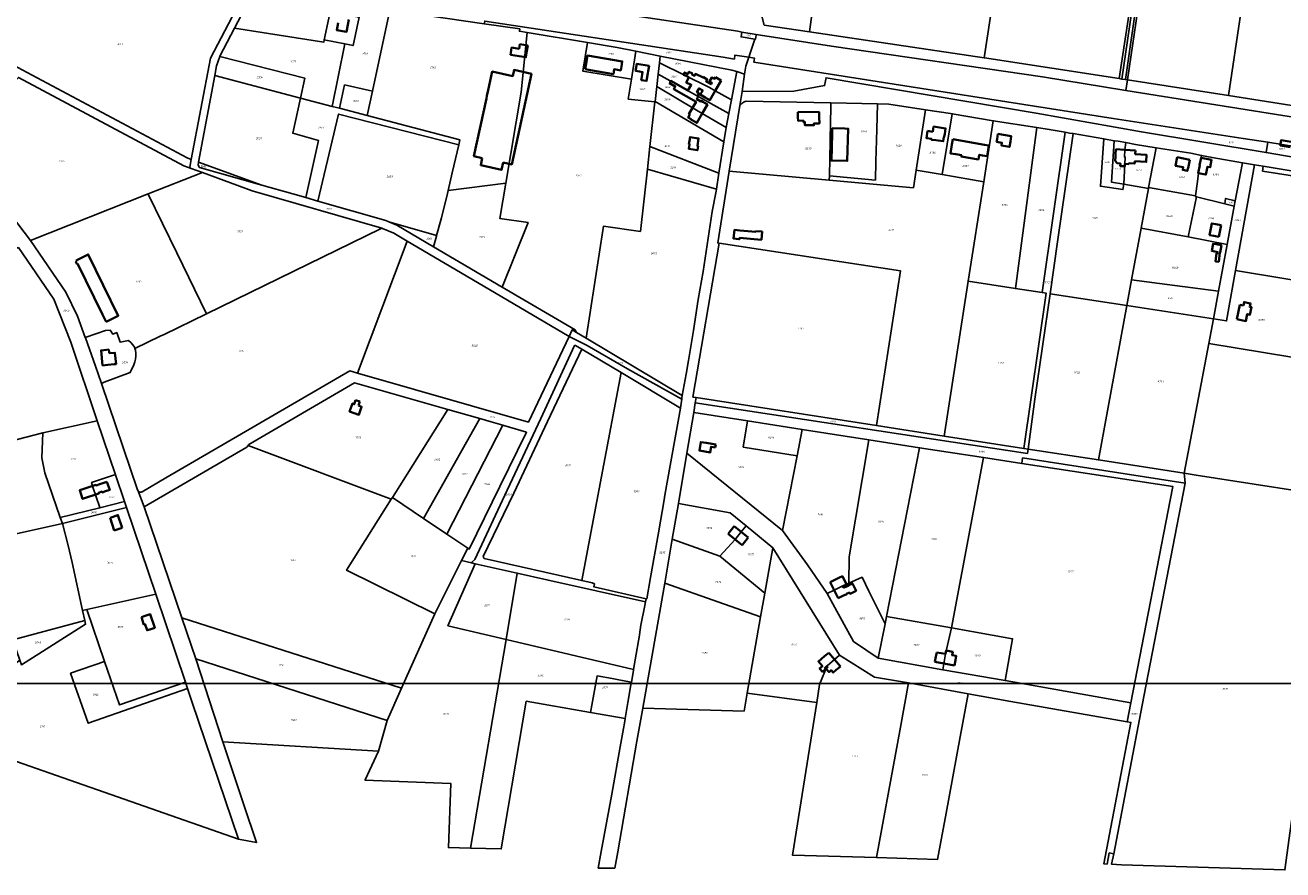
# Model space of a CAD drawing. Extents: x 177930 to 190767, y 381068 to 392034.
# Tile 155 of 256: x 185229 to 186412, y 383938 to 384732. Entities that reach past the tile are written whole.
import ezdxf
from ezdxf.enums import TextEntityAlignment as Align

# ---------------------------------------------------------------- set-up
doc = ezdxf.new("R2010")
doc.units = 0
for name, color, linetype, lineweight in [('B-XX-KG-GRENS_PERCEEL-GV', 150, 'Continuous', 25), ('B-XX-KG-GRENS_PERCEEL-S', 150, 'Continuous', 25), ('B-XX-OG-BEBOUWING-G', 7, 'Continuous', 35)]:
    doc.layers.add(name, color=color, linetype=linetype, lineweight=lineweight)
doc.styles.add('NLCS-ISO', font='NLCS-ISO.ttf', dxfattribs={"height": 1.8})

# ---------------------------------------------------------------- blocks, each defined once
blk = doc.blocks.new('SKG-PERCEELNUMMER-SO')
at = {"layer": 'DefPoints'}
blk.add_point((0, 0), dxfattribs=at)
at = {"style": 'NLCS-ISO', "oblique": 10, "flags": 1}
blk.add_attdef('GEMEENTECODE', text='', height=1.8, dxfattribs=at).set_placement((-0.5, 2.6), align=Align.MIDDLE_RIGHT)
at = {"style": 'NLCS-ISO', "oblique": 10}
blk.add_attdef('PERCEELNUMMER', text='', height=1.8, dxfattribs=at).set_placement((0, 0), align=Align.MIDDLE_CENTER)
at = {"style": 'NLCS-ISO', "oblique": 10, "flags": 1}
blk.add_attdef('SECTIE', text='', height=1.8, dxfattribs=at).set_placement((0.5, 2.5), align=Align.MIDDLE_LEFT)

msp = doc.modelspace()

# ---------------------------------------------------------------- linework, layer by layer
at = {"layer": 'B-XX-KG-GRENS_PERCEEL-GV'}
for points in [[(185985.795, 384815.152), (185979.38, 384816.173), (185967.141, 384725.727), (186131.389, 384701.406), (186155.593, 384859.845), (186107.897, 384867.282), (186122.645, 384963.91), (186128.463, 385002.032), (186090.182, 385008.01), (186088.243, 385008.086), (186081.091, 384962.707), (186069.993, 384892.287), (186056.073, 384803.966)], [(186302.126, 384974.912), (186291.877, 384905.39), (186282.978, 384844.649), (186282.321, 384840.086), (186281.626, 384835.255), (186269.539, 384756.002), (186258.339, 384681.68), (186260.778, 384681.301), (186284.081, 384839.812), (186303.901, 384974.635)], [(186303.901, 384974.635), (186284.081, 384839.812), (186260.778, 384681.301), (186264.264, 384680.802), (186286.934, 384838.436), (186289.061, 384838.107), (186289.388, 384840.585), (186287.297, 384840.909), (186307.387, 384974.124)], [(186282.321, 384840.086), (186250.49, 384845.049), (186211.307, 384851.158), (186155.593, 384859.845), (186131.389, 384701.406), (186131.734, 384701.355), (186258.339, 384681.68), (186269.539, 384756.002), (186281.626, 384835.255)], [(186289.061, 384838.107), (186286.934, 384838.436), (186264.264, 384680.802), (186266.127, 384680.535), (186277.041, 384755.256), (186288.514, 384833.982), (186288.549, 384834.221)], [(186288.514, 384833.982), (186277.041, 384755.256), (186266.127, 384680.535), (186361.261, 384665.689), (186384.24, 384821.629), (186291.777, 384836.186)], [(185931.129, 384823.853), (185931.07, 384823.465), (185918.528, 384754.671), (185920.579, 384746.749), (185924.517, 384732.039), (185967.141, 384725.727), (185979.38, 384816.173)], [(186384.24, 384821.629), (186361.261, 384665.689), (186468.256, 384648.992), (186490.161, 384804.954)], [(185213.131, 384734.502), (185209.389, 384699.298), (185226.764, 384689.993), (185381.873, 384607.115), (185385.73, 384605.711), (185403.701, 384700.931), (185434.153, 384759.308), (185433.049, 384761.71), (185400.801, 384767.039), (185401.761, 384772.476), (185389.897, 384774.306), (185290.514, 384790.264), (185220.25, 384801.463)], [(185517.752, 384751.716), (185480.141, 384760.387), (185445.446, 384765.738), (185426.414, 384729.24), (185510.272, 384715.926), (185510.728, 384718.106)], [(185510.728, 384718.106), (185530.056, 384714.329), (185537.85, 384712.806), (185543.648, 384739.442), (185536.238, 384740.854), (185537.605, 384747.121), (185517.752, 384751.716)], [(185385.438, 384597.335), (185384.349, 384598.391), (185385.73, 384605.711), (185381.873, 384607.115), (185226.764, 384689.993), (185209.389, 384699.298), (185213.131, 384734.502), (185146.3, 384747.192), (185141.429, 384722.309), (185087.664, 384631.469), (185103.673, 384625.497), (185152.03, 384607.212), (185223.289, 384682.776), (185378.712, 384599.797)], [(185555.958, 384669.79), (185572.486, 384746.166), (185545.996, 384750.23), (185543.648, 384739.442), (185537.85, 384712.806), (185530.056, 384714.329), (185518.243, 384655.603), (185525.013, 384653.825), (185529.787, 384675.76)], [(185638.376, 384624.059), (185637.292, 384619.531), (185630.976, 384593.153), (185627.229, 384576.631), (185681.589, 384583.37), (185695.987, 384668.889), (185701.605, 384724.975), (185694.227, 384726.205), (185694.579, 384728.479), (185661.126, 384733.284), (185587.794, 384743.817), (185572.486, 384746.166), (185555.958, 384669.79), (185551.025, 384646.995)], [(185412.546, 384702.6), (185492.447, 384682.164), (185488.34, 384663.455), (185518.243, 384655.603), (185530.056, 384714.329), (185510.728, 384718.106), (185510.272, 384715.926), (185426.414, 384729.24), (185412.588, 384702.724)], [(185906.114, 384685.944), (185907.213, 384693.332), (185909.998, 384701.85), (185896.986, 384703.861), (185896.412, 384700.147), (185885.831, 384701.807), (185661.734, 384735.832), (185661.126, 384733.284), (185694.579, 384728.479), (185694.227, 384726.205), (185701.605, 384724.975), (185758.313, 384715.52), (185786.242, 384710.863), (185803.861, 384707.42), (185826.62, 384702.972), (185894.129, 384689.778), (185898.853, 384688.267)], [(185814.613, 384596.537), (185817.012, 384617.8), (185821.76, 384659.892), (185796.589, 384662.437), (185799.604, 384681.09), (185753.79, 384688.799), (185758.313, 384715.52), (185701.605, 384724.975), (185695.987, 384668.889), (185681.589, 384583.37), (185675.982, 384550.063), (185702.381, 384546.316), (185678.192, 384485.692), (185746.684, 384445.531), (185748.088, 384443), (185756.992, 384437.688), (185773.345, 384542.829), (185808.019, 384538.082)], [(185903.412, 384725.498), (185902.692, 384720.843), (185915.558, 384718.853), (185916.186, 384718.756), (185916.779, 384722.589), (185916.855, 384723.08)], [(185915.558, 384718.853), (185909.998, 384701.85), (185915.223, 384701.042), (185914.643, 384697.286), (186252.699, 384644.24), (186375.052, 384625.43), (186398.008, 384621.88), (186425.215, 384617.673), (186486.632, 384608.175), (186637.886, 384585.055), (186941.493, 384537.163), (187060.074, 384519.152), (187064.714, 384549.109), (186883.57, 384577.21), (186878.034, 384574.894), (186674.094, 384606.531), (186483.239, 384635.661), (186264.663, 384670.509), (186186.333, 384683.458), (185987.698, 384712.184), (185916.935, 384723.066), (185916.855, 384723.08), (185916.779, 384722.589), (185916.186, 384718.756)], [(185753.79, 384688.799), (185799.604, 384681.09), (185803.861, 384707.42), (185786.242, 384710.863), (185758.313, 384715.52)], [(185799.604, 384681.09), (185796.589, 384662.437), (185821.76, 384659.892), (185821.793, 384660.186), (185823.384, 384674.289), (185824.698, 384685.938), (185825.893, 384696.525), (185826.62, 384702.972), (185803.861, 384707.42)], [(185412.546, 384702.6), (185409.467, 384693.574), (185407.795, 384684.605), (185488.34, 384663.455), (185492.447, 384682.164)], [(185824.698, 384685.938), (185891.332, 384648.911), (185893.776, 384661.699), (185878.412, 384670.148), (185872.966, 384673.233), (185825.893, 384696.525)], [(185893.776, 384661.699), (185898.853, 384688.267), (185894.129, 384689.778), (185826.62, 384702.972), (185825.893, 384696.525), (185872.966, 384673.233), (185878.412, 384670.148)], [(185907.213, 384693.332), (185906.114, 384685.944), (185903.681, 384669.594), (185952.474, 384670.031), (185981.336, 384675.204), (185982.726, 384682.547), (186180.102, 384649.344), (186279.289, 384631.552), (186396.449, 384612.204), (186398.008, 384621.88), (186375.052, 384625.43), (186252.699, 384644.24), (185914.643, 384697.286), (185915.223, 384701.042), (185909.998, 384701.85)], [(185396.23, 384593.385), (185385.438, 384597.335), (185378.712, 384599.797), (185223.289, 384682.776), (185152.03, 384607.212), (185155.413, 384605.933), (185184.73, 384594.79), (185234.414, 384529.605), (185345.13, 384573.244)], [(185452.158, 384581.532), (185481.211, 384573.269), (185493.338, 384569.825), (185505.19, 384623.588), (185481.086, 384630.405), (185488.34, 384663.455), (185407.795, 384684.605), (185392.623, 384603.202)], [(185881.885, 384592.78), (185879.479, 384577.695), (185879.183, 384575.837), (185875.695, 384556.716), (185866.932, 384500.376), (185862.412, 384473.862), (185857.879, 384444.737), (185853.246, 384416.61), (185851.107, 384403.86), (185847.472, 384383.708), (185847.08, 384381.535), (185846.953, 384380.285), (185846.525, 384376.085), (185845.763, 384371.866), (185841.97, 384350.861), (185836.132, 384318.01), (185831.174, 384289.935), (185830.495, 384285.56), (185824.958, 384254.71), (185817.46, 384212.561), (185814.071, 384192.514), (185813.357, 384192.674), (185812.783, 384189.729), (185812.103, 384186.236), (185808.582, 384167.737), (185807.5, 384161.061), (185807.171, 384158.336), (185803.195, 384135.186), (185801.631, 384126.212), (185801.433, 384125.086), (185799.637, 384114.31), (185799.52, 384113.61), (185796.323, 384094.91), (185793.742, 384079.935), (185793.001, 384075.636), (185792.07, 384070.661), (185789, 384053.461), (185781.148, 384008.861), (185771.209, 383954.956), (185768.474, 383939.347), (185773.303, 383939.332), (185783.808, 383939.299), (185784.007, 383939.298), (185786.804, 383954.56), (185804.778, 384058.718), (185810.266, 384089.781), (185830.893, 384207.412), (185838, 384248.569), (185843.887, 384282.28), (185851.702, 384329.392), (185858.164, 384367.843), (185859.688, 384376.91), (185860.492, 384381.693), (185857.41, 384382.17), (185882.006, 384527.097), (185880.82, 384527.278), (185891.653, 384594.713), (185901.579, 384656.505), (185903.681, 384669.594), (185906.114, 384685.944), (185898.853, 384688.267), (185893.776, 384661.699), (185891.332, 384648.911), (185888.708, 384635.733), (185886.585, 384622.25)], [(185888.708, 384635.733), (185891.332, 384648.911), (185824.698, 384685.938), (185823.384, 384674.289), (185860.696, 384652.127), (185866.289, 384649.017)], [(186266.127, 384680.535), (186264.663, 384670.509), (186483.239, 384635.661), (186674.094, 384606.531), (186878.034, 384574.894), (186883.57, 384577.21), (186920.255, 384591.263), (187084.026, 384566.678), (187153.167, 384556.299), (187154.21, 384564.794), (187111.566, 384572.15), (187097.614, 384574.244), (186918.677, 384601.105), (186876.93, 384585.122), (186818.816, 384594.217), (186710.845, 384611.115), (186662.2, 384618.719), (186578.582, 384631.773), (186569.152, 384633.246), (186498.489, 384644.274), (186468.256, 384648.992), (186361.261, 384665.689)], [(185525.013, 384653.825), (185551.025, 384646.995), (185555.958, 384669.79), (185529.787, 384675.76)], [(185886.585, 384622.25), (185888.708, 384635.733), (185866.289, 384649.017), (185860.696, 384652.127), (185823.384, 384674.289), (185821.793, 384660.186)], [(185638.376, 384624.059), (185551.025, 384646.995), (185525.013, 384653.825), (185518.243, 384655.603), (185488.34, 384663.455), (185481.086, 384630.405), (185505.19, 384623.588), (185493.338, 384569.825), (185504.728, 384566.591), (185524.231, 384648.322), (185637.292, 384619.531)], [(185881.885, 384592.78), (185886.585, 384622.25), (185821.793, 384660.186), (185821.76, 384659.892), (185817.012, 384617.8)], [(185987.281, 384658.814), (185907.588, 384660.442), (185906.716, 384660.171), (185905.868, 384659.832), (185905.05, 384659.426), (185904.267, 384658.956), (185903.524, 384658.426), (185902.825, 384657.838), (185902.176, 384657.196), (185901.579, 384656.505), (185891.653, 384594.713), (185985.719, 384586.216), (185985.809, 384590.224), (185986.544, 384622.972), (185986.659, 384628.096), (185986.821, 384636.1)], [(185985.719, 384586.216), (186064.841, 384579.069), (186067.412, 384595.77), (186076.14, 384652.471), (186041.677, 384657.702), (186030.962, 384657.921), (186030.357, 384633.949), (186029.593, 384603.667), (186029.155, 384586.309), (185985.809, 384590.224)], [(185985.809, 384590.224), (186029.155, 384586.309), (186029.593, 384603.667), (186030.357, 384633.949), (186030.962, 384657.921), (185987.281, 384658.814), (185986.821, 384636.1), (185986.659, 384628.096), (185986.544, 384622.972)], [(185637.292, 384619.531), (185524.231, 384648.322), (185504.728, 384566.591), (185568.643, 384548.443), (185571.536, 384547.163), (185616.429, 384534.034), (185620.897, 384550.689), (185626.538, 384573.583), (185627.229, 384576.631), (185630.976, 384593.153)], [(186067.412, 384595.77), (186091.915, 384591.518), (186101.284, 384648.651), (186099.831, 384648.898), (186076.14, 384652.471)], [(186101.284, 384648.651), (186091.915, 384591.518), (186131.015, 384584.734), (186139.843, 384642.109), (186139.765, 384642.121)], [(186116.462, 384491.124), (186160.68, 384484.34), (186180.77, 384635.715), (186139.843, 384642.109), (186131.015, 384584.734)], [(186180.77, 384635.715), (186160.68, 384484.34), (186185.92, 384480.467), (186207.53, 384631.251), (186192.487, 384633.884)], [(186168.776, 384333.97), (186172.66, 384333.369), (186178.949, 384380.382), (186193.285, 384479.337), (186200.693, 384530.476), (186215.012, 384629.958), (186211.451, 384630.565), (186207.53, 384631.251), (186185.92, 384480.467), (186189.705, 384479.886)], [(186261.859, 384577.339), (186240.624, 384580.488), (186243.988, 384625.022), (186215.012, 384629.958), (186200.693, 384530.476), (186193.285, 384479.337), (186265.42, 384468.269), (186269.928, 384492.522), (186278.971, 384541.171), (186285.901, 384578.449), (186262.715, 384582.42)], [(186262.715, 384582.42), (186251.075, 384584.414), (186253.75, 384623.359), (186243.988, 384625.022), (186240.624, 384580.488), (186261.859, 384577.339)], [(186253.75, 384623.359), (186251.075, 384584.414), (186262.715, 384582.42), (186264.045, 384607.87), (186263.325, 384607.911), (186263.702, 384614.734), (186264.443, 384621.511), (186257.395, 384622.738)], [(186293.016, 384616.723), (186273.653, 384619.908), (186264.443, 384621.511), (186263.702, 384614.734), (186263.325, 384607.911), (186264.045, 384607.87), (186262.715, 384582.42), (186285.901, 384578.449), (186286.052, 384579.265)], [(186398.008, 384621.88), (186396.449, 384612.204), (186423.799, 384607.687), (186425.215, 384617.673)], [(185879.479, 384577.695), (185881.885, 384592.78), (185817.012, 384617.8), (185814.613, 384596.537)], [(186331.924, 384584.831), (186333.016, 384592.74), (186332.443, 384592.852), (186333.849, 384600.347), (186335.095, 384607.149), (186335.345, 384607.102), (186335.801, 384609.51), (186325.634, 384611.492), (186293.016, 384616.723), (186286.052, 384579.265), (186330.07, 384571.398)], [(186333.016, 384592.74), (186331.924, 384584.831), (186330.07, 384571.398), (186330.006, 384570.932), (186331.168, 384570.64), (186357.62, 384563.998), (186358.437, 384568.989), (186367.52, 384566.636), (186374.194, 384602.643), (186345.714, 384607.577), (186335.801, 384609.51), (186335.345, 384607.102), (186335.095, 384607.149), (186333.849, 384600.347), (186332.443, 384592.852)], [(185392.623, 384603.202), (185392.107, 384600.435), (185393.347, 384598.258), (185452.158, 384581.532)], [(186554.241, 384423.956), (186574.065, 384565.197), (186569.01, 384565.978), (186546.35, 384570.336), (186469.463, 384582.708), (186393.146, 384594.785), (186393.872, 384599.304), (186385.586, 384600.71), (186367.801, 384501.273), (186460.36, 384486.05), (186447.42, 384415.32), (186342.593, 384432.774), (186319.358, 384310.66), (186330.629, 384308.915), (186461.934, 384288.589), (186490.415, 384284.18), (186533.682, 384277.482), (186546.447, 384368.426), (186553.685, 384419.995)], [(186374.194, 384602.643), (186367.52, 384566.636), (186366.612, 384561.74), (186359.917, 384525.625), (186351.774, 384481.694), (186346.966, 384455.758), (186359.321, 384453.862), (186367.801, 384501.273), (186385.586, 384600.71)], [(185396.23, 384593.385), (185345.13, 384573.244), (185345.191, 384573.118), (185372.126, 384517.814), (185400.003, 384460.606), (185563.591, 384540.351), (185564.856, 384540.967), (185442.889, 384576.307)], [(185756.992, 384437.688), (185847.472, 384383.708), (185851.107, 384403.86), (185853.246, 384416.61), (185857.879, 384444.737), (185862.412, 384473.862), (185866.932, 384500.376), (185875.695, 384556.716), (185879.183, 384575.837), (185879.479, 384577.695), (185814.613, 384596.537), (185808.019, 384538.082), (185773.345, 384542.829)], [(186131.015, 384584.734), (186091.915, 384591.518), (186067.412, 384595.77), (186064.841, 384579.069), (185985.719, 384586.216), (185891.653, 384594.713), (185880.82, 384527.278), (185882.006, 384527.097), (186052.807, 384500.89), (186030.251, 384355.414), (186093.828, 384345.572), (186116.462, 384491.124)], [(185675.982, 384550.063), (185681.589, 384583.37), (185627.229, 384576.631), (185626.538, 384573.583), (185620.897, 384550.689), (185616.429, 384534.034), (185616.284, 384533.494), (185613.608, 384523.561), (185678.192, 384485.692), (185702.381, 384546.316)], [(186286.052, 384579.265), (186285.901, 384578.449), (186278.971, 384541.171), (186323.284, 384532.854), (186331.168, 384570.64), (186330.006, 384570.932), (186330.07, 384571.398)], [(185234.414, 384529.605), (185267.861, 384480.757), (185278.601, 384458.471), (185285.989, 384438.211), (185286.739, 384438.469), (185304.929, 384444.723), (185309.465, 384445.012), (185310.724, 384443.21), (185311.877, 384441.559), (185315.626, 384442.84), (185318.701, 384434.015), (185326.693, 384435.31), (185328.875, 384433.475), (185330.707, 384431.408), (185332.224, 384429.047), (185332.739, 384427.813), (185356.465, 384439.37), (185360.041, 384441.114), (185400.003, 384460.606), (185372.126, 384517.814), (185345.191, 384573.118), (185345.13, 384573.244)], [(186366.612, 384561.74), (186357.62, 384563.998), (186331.168, 384570.64), (186323.284, 384532.854), (186359.917, 384525.625)], [(186357.62, 384563.998), (186366.612, 384561.74), (186367.52, 384566.636), (186358.437, 384568.989)], [(185588.643, 384528.934), (185576.04, 384536.344), (185565.62, 384540.746), (185564.856, 384540.967), (185563.591, 384540.351), (185400.003, 384460.606), (185360.041, 384441.114), (185356.465, 384439.37), (185332.739, 384427.813), (185333.239, 384426.354), (185333.599, 384423.605), (185333.566, 384420.788), (185333.335, 384418.022), (185332.708, 384415.272), (185331.627, 384412.667), (185328.365, 384405.241), (185303.915, 384396.131), (185301.269, 384395.145), (185335.209, 384294.898), (185335.306, 384294.65), (185335.523, 384294.247), (185335.798, 384293.881), (185336.127, 384293.562), (185336.499, 384293.296), (185336.908, 384293.09), (185337.344, 384292.949), (185337.796, 384292.875), (185338.254, 384292.871), (185338.707, 384292.937), (185339.145, 384293.071), (185339.557, 384293.27), (185361.712, 384306.175), (185534.67, 384406.922), (185541.937, 384404.839)], [(185613.608, 384523.561), (185616.284, 384533.494), (185616.429, 384534.034), (185571.536, 384547.163), (185578.939, 384543.888)], [(186351.774, 384481.694), (186359.917, 384525.625), (186323.284, 384532.854), (186278.971, 384541.171), (186269.928, 384492.522), (186310.8, 384487.14)], [(185541.937, 384404.839), (185702.817, 384358.72), (185740.913, 384439.106), (185660.256, 384486.833), (185588.643, 384528.934)], [(185860.492, 384381.693), (186030.251, 384355.414), (186052.807, 384500.89), (185882.006, 384527.097), (185857.41, 384382.17)], [(185297.297, 384359.823), (185272.333, 384433.993), (185256.535, 384474.282), (185223.154, 384522.808), (185166.582, 384505.868), (185065.572, 384479.991), (184998.405, 384452.888), (185008.237, 384387.515), (185141.33, 384405.334), (185125.646, 384328.774), (185128.684, 384318.346), (185245.934, 384348.465)], [(186269.928, 384492.522), (186265.42, 384468.269), (186346.966, 384455.758), (186351.774, 384481.694), (186310.8, 384487.14)], [(186342.593, 384432.774), (186447.42, 384415.32), (186460.36, 384486.05), (186367.801, 384501.273), (186359.321, 384453.862), (186346.966, 384455.758)], [(186168.776, 384333.97), (186189.705, 384479.886), (186185.92, 384480.467), (186160.68, 384484.34), (186116.462, 384491.124), (186093.828, 384345.572)], [(186172.66, 384333.369), (186238.727, 384323.142), (186265.42, 384468.269), (186193.285, 384479.337), (186178.949, 384380.382)], [(186265.42, 384468.269), (186238.727, 384323.142), (186319.358, 384310.66), (186342.593, 384432.774), (186346.966, 384455.758)], [(185310.724, 384443.21), (185309.465, 384445.012), (185304.929, 384444.723), (185286.739, 384438.469), (185285.989, 384438.211), (185286.106, 384437.89), (185295.752, 384411.439), (185301.269, 384395.145), (185303.915, 384396.131), (185328.365, 384405.241), (185331.627, 384412.667), (185332.708, 384415.272), (185333.335, 384418.022), (185333.566, 384420.788), (185333.599, 384423.605), (185333.239, 384426.354), (185332.739, 384427.813), (185332.224, 384429.047), (185330.707, 384431.408), (185328.875, 384433.475), (185326.693, 384435.31), (185318.701, 384434.015), (185315.626, 384442.84), (185311.877, 384441.559)], [(185758.118, 384430.716), (185795.848, 384408.745), (185846.953, 384380.285), (185847.08, 384381.535), (185847.472, 384383.708), (185756.992, 384437.688), (185748.088, 384443), (185743.933, 384445.479), (185740.913, 384439.106)], [(185437.989, 384335.121), (185439.171, 384336.772), (185439.858, 384337.732), (185539.082, 384395.642), (185626.911, 384370.647), (185656.925, 384362.105), (185667.606, 384359.066), (185678.538, 384355.965), (185679.674, 384355.643), (185700.905, 384349.214), (185675.911, 384298.135), (185647.122, 384239.24), (185645.719, 384240.183), (185639.868, 384228.449), (185649.209, 384226.358), (185649.325, 384226.602), (185652.254, 384229.442), (185682.646, 384294.797), (185714.377, 384362.206), (185746.033, 384430.625), (185747.147, 384430.821), (185752.992, 384427.327), (185790.003, 384405.201), (185845.763, 384371.866), (185846.525, 384376.085), (185846.953, 384380.285), (185795.848, 384408.745), (185758.118, 384430.716), (185740.913, 384439.106), (185702.817, 384358.72), (185541.937, 384404.839), (185534.67, 384406.922), (185361.712, 384306.175), (185339.557, 384293.27), (185339.145, 384293.071), (185338.707, 384292.937), (185338.254, 384292.871), (185337.796, 384292.875), (185337.344, 384292.949), (185336.908, 384293.09), (185336.499, 384293.296), (185336.127, 384293.562), (185335.798, 384293.881), (185335.523, 384294.247), (185335.306, 384294.65), (185341.402, 384279.105)], [(185813.357, 384192.674), (185764.295, 384203.661), (185764.792, 384206.606), (185762.841, 384207.504), (185752.944, 384209.739), (185661.051, 384230.492), (185660.136, 384232.248), (185688.972, 384291.798), (185720.803, 384359.16), (185752.992, 384427.327), (185747.147, 384430.821), (185746.033, 384430.625), (185714.377, 384362.206), (185682.646, 384294.797), (185652.254, 384229.442), (185649.325, 384226.602), (185649.209, 384226.358), (185652.639, 384225.59), (185692.291, 384216.71), (185720.14, 384210.474), (185812.783, 384189.729)], [(185752.992, 384427.327), (185720.803, 384359.16), (185688.972, 384291.798), (185660.136, 384232.248), (185661.051, 384230.492), (185752.944, 384209.739), (185790.003, 384405.201)], [(185790.003, 384405.201), (185752.944, 384209.739), (185762.841, 384207.504), (185764.792, 384206.606), (185764.295, 384203.661), (185813.357, 384192.674), (185814.071, 384192.514), (185817.46, 384212.561), (185824.958, 384254.71), (185830.495, 384285.56), (185831.174, 384289.935), (185836.132, 384318.01), (185841.97, 384350.861), (185845.763, 384371.866)], [(185573.787, 384286.294), (185574.811, 384287.927), (185626.911, 384370.647), (185539.082, 384395.642), (185439.858, 384337.732), (185439.171, 384336.772)], [(186172.093, 384329.13), (185859.688, 384376.91), (185858.164, 384367.843), (185908.69, 384359.876), (185960.175, 384351.791), (186023.042, 384341.9), (186070.569, 384334.625), (186130.856, 384325.397), (186166.757, 384319.901), (186167.486, 384324.981), (186320.325, 384301.231), (186320.393, 384301.586), (186319.358, 384310.66), (186238.727, 384323.142), (186172.66, 384333.369)], [(186172.093, 384329.13), (186172.66, 384333.369), (186168.776, 384333.97), (186093.828, 384345.572), (186030.251, 384355.414), (185860.492, 384381.693), (185859.688, 384376.91)], [(185574.811, 384287.927), (185604.192, 384268.129), (185656.925, 384362.105), (185626.911, 384370.647)], [(185656.925, 384362.105), (185604.192, 384268.129), (185625.995, 384253.458), (185678.538, 384355.965), (185667.606, 384359.066)], [(185858.164, 384367.843), (185851.702, 384329.392), (185941.567, 384256.925), (185955.482, 384327.117), (185904.768, 384335.2), (185908.69, 384359.876)], [(185299.533, 384278.333), (185292.928, 384298.566), (185291.856, 384301.83), (185312.661, 384308.669), (185314.33, 384309.217), (185297.297, 384359.823), (185245.934, 384348.465), (185245.165, 384325.057), (185248.086, 384310.912), (185262.441, 384268.964), (185299.572, 384278.215)], [(185647.122, 384239.24), (185675.911, 384298.135), (185700.905, 384349.214), (185679.674, 384355.643), (185678.538, 384355.965), (185625.995, 384253.458), (185645.719, 384240.183)], [(185955.482, 384327.117), (185960.175, 384351.791), (185908.69, 384359.876), (185904.768, 384335.2)], [(185983.617, 384197.419), (185990.199, 384200.595), (185998.415, 384204.6), (186004.111, 384207.196), (186004.383, 384232.098), (186023.042, 384341.9), (185960.175, 384351.791), (185955.482, 384327.117), (185941.567, 384256.925), (185965.198, 384224.45)], [(186022.995, 384199.889), (186038.128, 384169.034), (186039.468, 384175.874), (186070.569, 384334.625), (186023.042, 384341.9), (186004.383, 384232.098), (186004.111, 384207.196), (186016.616, 384212.895)], [(185437.989, 384335.121), (185341.402, 384279.105), (185376.788, 384174.519), (185583.383, 384108.638), (185614.844, 384178.266), (185531.727, 384219.47), (185573.787, 384286.294), (185439.171, 384336.772)], [(185851.702, 384329.392), (185843.887, 384282.28), (185892.352, 384273.487), (185907.446, 384261.065), (185932.54, 384240.415), (185995.416, 384139.562), (186028.247, 384119.019), (186060.175, 384113.39), (186116.237, 384103.31), (186156.333, 384096.102), (186265.902, 384076.968), (186269.344, 384094.68), (186150.979, 384115.576), (186092.407, 384125.916), (186031.778, 384136.62), (186008.525, 384152.385), (185990.903, 384184.245), (185983.617, 384197.419), (185965.198, 384224.45), (185941.567, 384256.925)], [(186070.569, 384334.625), (186039.468, 384175.874), (186100.523, 384165.111), (186130.856, 384325.397)], [(186130.856, 384325.397), (186100.523, 384165.111), (186158.021, 384154.977), (186150.979, 384115.576), (186269.344, 384094.68), (186308.596, 384296.669), (186308.883, 384298.145), (186166.757, 384319.901)], [(186166.757, 384319.901), (186308.883, 384298.145), (186308.596, 384296.669), (186269.344, 384094.68), (186265.902, 384076.968), (186269.289, 384076.377), (186269.271, 384076.285), (186243.919, 383943.244), (186246.924, 383943.161), (186248.951, 383953.652), (186253.154, 383952.845), (186280.101, 384092.609), (186320.325, 384301.231), (186167.486, 384324.981)], [(185299.533, 384278.333), (185299.572, 384278.215), (185322.815, 384284.006), (185314.33, 384309.217), (185312.661, 384308.669), (185291.856, 384301.83), (185292.928, 384298.566)], [(186319.358, 384310.66), (186320.393, 384301.586), (186320.325, 384301.231), (186280.101, 384092.609), (186253.154, 383952.845), (186251.241, 383942.893), (186260.426, 383942.322), (186414.144, 383937.681), (186461.934, 384288.589), (186330.629, 384308.915)], [(185262.441, 384268.964), (185264.435, 384263.418), (185324.726, 384278.329), (185322.815, 384284.006), (185299.572, 384278.215)], [(185283.457, 384181.585), (185287.395, 384182.46), (185352.213, 384196.866), (185324.726, 384278.329), (185264.435, 384263.418), (185269.843, 384242.528), (185273.719, 384226.837)], [(185574.811, 384287.927), (185573.787, 384286.294), (185531.727, 384219.47), (185614.844, 384178.266), (185639.868, 384228.449), (185645.719, 384240.183), (185625.995, 384253.458), (185604.192, 384268.129)], [(185838, 384248.569), (185882.905, 384232.679), (185897.092, 384248.466), (185902.828, 384255.431), (185907.446, 384261.065), (185892.352, 384273.487), (185843.887, 384282.28)], [(185264.435, 384263.418), (185064.642, 384218.899), (185123.304, 384137.675), (185215.081, 384162.484), (185217.991, 384153.983), (185285.472, 384172.215), (185283.457, 384181.585), (185273.719, 384226.837), (185269.843, 384242.528)], [(185882.905, 384232.679), (185925.077, 384197.882), (185932.54, 384240.415), (185907.446, 384261.065), (185902.828, 384255.431), (185897.092, 384248.466)], [(185921.151, 384175.508), (185925.077, 384197.882), (185882.905, 384232.679), (185838, 384248.569), (185830.893, 384207.412)], [(185973.833, 384095.167), (185976.456, 384111.86), (185983.823, 384129.469), (185990.626, 384135.367), (185995.416, 384139.562), (185932.54, 384240.415), (185925.077, 384197.882), (185921.151, 384175.508), (185908.598, 384103.96)], [(185648.352, 383958.077), (185681.696, 384154.346), (185627.084, 384167.157), (185652.639, 384225.59), (185649.209, 384226.358), (185639.868, 384228.449), (185614.844, 384178.266), (185583.383, 384108.638), (185569.779, 384078.226), (185561.74, 384049.211), (185549.164, 384022.361), (185549.035, 384022.086), (185629.665, 384018.946), (185627.584, 383958.605)], [(185627.084, 384167.157), (185681.696, 384154.346), (185692.291, 384216.71), (185652.639, 384225.59)], [(185801.631, 384126.212), (185803.195, 384135.186), (185807.171, 384158.336), (185807.5, 384161.061), (185808.582, 384167.737), (185812.103, 384186.236), (185812.783, 384189.729), (185720.14, 384210.474), (185692.291, 384216.71), (185681.696, 384154.346)], [(185905.584, 384086.78), (185908.598, 384103.96), (185921.151, 384175.508), (185830.893, 384207.412), (185810.266, 384089.781)], [(185983.617, 384197.419), (185990.903, 384184.245), (186008.525, 384152.385), (186031.778, 384136.62), (186038.128, 384169.034), (186022.995, 384199.889), (186016.616, 384212.895), (186004.111, 384207.196), (185998.415, 384204.6), (185990.199, 384200.595)], [(185287.395, 384182.46), (185304.077, 384133.745), (185318.103, 384092.777), (185380.19, 384114.03), (185352.213, 384196.866)], [(185172.389, 384096.088), (185144.29, 384079.586), (185135.369, 384061.693), (185151.175, 384063.979), (185430.051, 383966.542), (185386.152, 384095.934), (185382.188, 384108.073), (185288.733, 384075.474), (185272.203, 384122.568), (185304.077, 384133.745), (185287.395, 384182.46), (185283.457, 384181.585), (185285.472, 384172.215), (185286.237, 384168.665), (185225.988, 384130.615), (185224.491, 384134.999)], [(185285.472, 384172.215), (185217.991, 384153.983), (185224.491, 384134.999), (185225.988, 384130.615), (185286.237, 384168.665)], [(185583.383, 384108.638), (185376.788, 384174.519), (185389.823, 384135.993), (185569.779, 384078.226)], [(186038.128, 384169.034), (186031.778, 384136.62), (186092.407, 384125.916), (186094.944, 384140.665), (186100.523, 384165.111), (186039.468, 384175.874)], [(186150.979, 384115.576), (186158.021, 384154.977), (186100.523, 384165.111), (186094.944, 384140.665), (186092.407, 384125.916)], [(185700.75, 384096.34), (185761.265, 384085.664), (185767.34, 384120.107), (185781.581, 384117.551), (185791.014, 384115.858), (185799.637, 384114.31), (185801.433, 384125.086), (185801.631, 384126.212), (185681.696, 384154.346), (185648.352, 383958.077), (185677.136, 383957.346)], [(185973.833, 384095.167), (185951.251, 383951.423), (186030.205, 383949.182), (186052.574, 384071.742), (186060.175, 384113.39), (186028.247, 384119.019), (185995.416, 384139.562), (185990.626, 384135.367), (185983.823, 384129.469), (185976.456, 384111.86)], [(185380.19, 384114.03), (185318.103, 384092.777), (185304.077, 384133.745), (185272.203, 384122.568), (185288.733, 384075.474), (185382.188, 384108.073), (185381.788, 384109.297)], [(185389.823, 384135.993), (185415.395, 384058.158), (185561.74, 384049.211), (185569.779, 384078.226)], [(185799.637, 384114.31), (185791.014, 384115.858), (185781.581, 384117.551), (185767.34, 384120.107), (185761.265, 384085.664), (185793.742, 384079.935), (185796.323, 384094.91), (185799.52, 384113.61)], [(186060.175, 384113.39), (186052.574, 384071.742), (186030.205, 383949.182), (186087.525, 383947.555), (186095.52, 383990.925), (186108.77, 384062.803), (186116.237, 384103.31)]]:
    msp.add_lwpolyline(points, close=True, dxfattribs=at)
for points in [[(185434.153, 384759.308), (185403.701, 384700.931), (185385.73, 384605.711), (185384.349, 384598.391), (185385.438, 384597.335), (185396.23, 384593.385), (185442.889, 384576.307), (185564.856, 384540.967), (185565.62, 384540.746), (185576.04, 384536.344), (185588.643, 384528.934), (185660.256, 384486.833), (185740.913, 384439.106), (185743.933, 384445.479), (185748.088, 384443), (185746.684, 384445.531), (185678.192, 384485.692), (185613.608, 384523.561), (185578.939, 384543.888), (185571.536, 384547.163), (185568.643, 384548.443), (185504.728, 384566.591), (185493.338, 384569.825), (185481.211, 384573.269), (185452.158, 384581.532), (185393.347, 384598.258), (185392.107, 384600.435), (185392.623, 384603.202), (185407.795, 384684.605), (185409.467, 384693.574), (185412.546, 384702.6), (185412.588, 384702.724), (185426.414, 384729.24), (185445.446, 384765.738)], [(185661.734, 384735.832), (185885.831, 384701.807), (185896.412, 384700.147), (185896.986, 384703.861), (185909.998, 384701.85), (185915.558, 384718.853), (185902.692, 384720.843), (185903.412, 384725.498), (185899.54, 384726.195), (185769.075, 384745.623)], [(185769.075, 384745.623), (185899.54, 384726.195), (185903.412, 384725.498), (185916.855, 384723.08), (185916.935, 384723.066), (185987.698, 384712.184), (186186.333, 384683.458), (186264.663, 384670.509), (186266.127, 384680.535), (186264.264, 384680.802), (186260.778, 384681.301), (186258.339, 384681.68), (186131.734, 384701.355), (186131.389, 384701.406), (185967.141, 384725.727), (185924.517, 384732.039)], [(186423.799, 384607.687), (186396.449, 384612.204), (186279.289, 384631.552), (186180.102, 384649.344), (185982.726, 384682.547), (185981.336, 384675.204), (185952.474, 384670.031), (185903.681, 384669.594), (185901.579, 384656.505), (185902.176, 384657.196), (185902.825, 384657.838), (185903.524, 384658.426), (185904.267, 384658.956), (185905.05, 384659.426), (185905.868, 384659.832), (185906.716, 384660.171), (185907.588, 384660.442), (185987.281, 384658.814), (186030.962, 384657.921), (186041.677, 384657.702), (186076.14, 384652.471), (186099.831, 384648.898), (186101.284, 384648.651), (186139.765, 384642.121), (186139.843, 384642.109), (186180.77, 384635.715), (186192.487, 384633.884), (186207.53, 384631.251), (186211.451, 384630.565), (186215.012, 384629.958), (186243.988, 384625.022), (186253.75, 384623.359), (186257.395, 384622.738), (186264.443, 384621.511), (186273.653, 384619.908), (186293.016, 384616.723), (186325.634, 384611.492), (186335.801, 384609.51), (186345.714, 384607.577), (186374.194, 384602.643), (186385.586, 384600.71), (186393.872, 384599.304), (186574.441, 384569.168)], [(186574.441, 384569.168), (186393.872, 384599.304), (186393.146, 384594.785), (186469.463, 384582.708)], [(185223.154, 384522.808), (185256.535, 384474.282), (185272.333, 384433.993), (185297.297, 384359.823), (185314.33, 384309.217), (185322.815, 384284.006), (185324.726, 384278.329), (185352.213, 384196.866), (185380.19, 384114.03), (185381.788, 384109.297), (185382.188, 384108.073), (185386.152, 384095.934), (185430.051, 383966.542), (185447.115, 383963.327), (185435.199, 383998.952), (185425.856, 384026.883), (185425.761, 384027.167), (185415.395, 384058.158), (185389.823, 384135.993), (185376.788, 384174.519), (185341.402, 384279.105), (185335.306, 384294.65), (185335.209, 384294.898), (185301.269, 384395.145), (185295.752, 384411.439), (185286.106, 384437.89), (185285.989, 384438.211), (185278.601, 384458.471), (185267.861, 384480.757), (185234.414, 384529.605), (185184.73, 384594.79)], [(185064.642, 384218.899), (185264.435, 384263.418), (185262.441, 384268.964), (185248.086, 384310.912), (185245.165, 384325.057), (185245.934, 384348.465), (185128.684, 384318.346)]]:
    msp.add_lwpolyline(points, dxfattribs=at)
at = {"layer": 'B-XX-OG-BEBOUWING-G'}
for points in [[(185523.768, 384734.031), (185522.56, 384727.413), (185531.672, 384725.714), (185532.889, 384732.36), (185533.791, 384737.273)], [(185679.072, 384602.755), (185687.065, 384601.024), (185705.538, 384686.346), (185689.263, 384689.87), (185688.011, 384684.086), (185668.7, 384688.267), (185664.917, 384670.794)], [(185878.58, 384683.1), (185877.639, 384681.481), (185876.418, 384682.191), (185875.279, 384682.853), (185873.065, 384679.045), (185875.327, 384677.73), (185874.525, 384676.35), (185869.872, 384679.054), (185871.002, 384680.998), (185867.337, 384683.129), (185867.072, 384682.674), (185859.787, 384686.2), (185858.944, 384684.458), (185856.55, 384685.617), (185857.023, 384686.594), (185853.706, 384688.2), (185852.657, 384686.033), (185849.582, 384687.521), (185848.553, 384685.394), (185851.628, 384683.906), (185853.546, 384682.978), (185853.493, 384682.868)], [(185853.493, 384682.868), (185851.238, 384678.208), (185855.81, 384676.016), (185852.694, 384670.403)], [(185884.081, 384679.902), (185878.58, 384683.1)], [(185664.917, 384670.794), (185663.751, 384665.409), (185663.243, 384663.062)], [(185852.694, 384670.403), (185836.726, 384679.548), (185836.599, 384679.325), (185835.513, 384677.426), (185840.85, 384674.373), (185839.389, 384671.819), (185860.352, 384659.829), (185857.151, 384654.233)], [(185861.897, 384665.226), (185863.296, 384667.824), (185861.148, 384669.028), (185863.195, 384672.548), (185866.655, 384670.536), (185864.422, 384666.696), (185869.087, 384663.983), (185873.376, 384661.489), (185878.411, 384670.149)], [(185878.411, 384670.149), (185884.081, 384679.902)], [(185663.243, 384663.062), (185663.234, 384663.021), (185651.479, 384608.729), (185659.334, 384607.028)], [(185866.289, 384649.017), (185871.145, 384657.477), (185866.813, 384659.964), (185865.15, 384660.919), (185864.816, 384660.337), (185861.008, 384662.524), (185862.407, 384664.93), (185861.897, 384665.226)], [(185857.151, 384654.233), (185857.104, 384654.151), (185853.758, 384648.301), (185854.426, 384647.919), (185852.87, 384645.203), (185855.681, 384643.592), (185855.517, 384643.306), (185856.819, 384642.558), (185861.154, 384640.07), (185866.289, 384649.017)], [(185976.212, 384650.434), (185956.192, 384650.167)], [(185956.192, 384650.167), (185956.259, 384645.17)], [(185956.259, 384645.17), (185956.286, 384642.142), (185961.334, 384642.203), (185961.349, 384640.853), (185962.709, 384640.869), (185962.726, 384639.406), (185962.745, 384637.8), (185971.247, 384637.899), (185971.228, 384639.508), (185976.34, 384639.569), (185976.279, 384645.43), (185976.212, 384650.434)], [(185988.428, 384630.016), (185987.749, 384604.695), (186002.654, 384604.295), (186003.467, 384634.615), (186000.375, 384634.698)], [(185988.562, 384635.014), (185988.428, 384630.016)], [(186000.375, 384634.698), (185988.562, 384635.014)], [(186078.055, 384632.47), (186077.031, 384625.795), (186081.903, 384625.048), (186081.772, 384624.276), (186085.919, 384623.741), (186092.856, 384622.745), (186093.555, 384626.858), (186093.765, 384626.825), (186094.245, 384629.924), (186095.003, 384634.867), (186083.745, 384636.593)], [(186083.745, 384636.593), (186082.997, 384631.712)], [(186082.997, 384631.712), (186078.055, 384632.47)], [(186101.929, 384624.73), (186101.072, 384619.8)], [(186131.604, 384619.581), (186101.929, 384624.73)], [(186143.021, 384622.293), (186148.109, 384621.439), (186147.664, 384618.775), (186155.16, 384617.521), (186156.018, 384622.641), (186156.844, 384627.571), (186144.259, 384629.68)], [(186143.433, 384624.75), (186143.021, 384622.293)], [(186144.259, 384629.68), (186143.433, 384624.75)], [(186420.014, 384622.204), (186410.612, 384623.687), (186409.812, 384618.817), (186419.253, 384617.253)], [(186101.072, 384619.8), (186099.602, 384611.421), (186104.671, 384610.532), (186109.948, 384609.607), (186109.756, 384608.51), (186125.93, 384605.676), (186126.696, 384610.048), (186129.836, 384609.499), (186134.089, 384608.744), (186135.844, 384618.844), (186131.604, 384619.581)], [(186255.22, 384615.293), (186254.892, 384610.3), (186254.821, 384608.404), (186254.589, 384604.4), (186256.58, 384602.135), (186259.494, 384601.887), (186259.369, 384599.489), (186263.596, 384599.269)], [(186263.702, 384614.735), (186255.22, 384615.293)], [(186273.7, 384614.078), (186263.702, 384614.735)], [(186267.49, 384601.207), (186267.571, 384602.155), (186272.789, 384601.871), (186273.036, 384602.258), (186273.124, 384604.061), (186283.74, 384603.363), (186284.177, 384610.01), (186273.479, 384610.714), (186273.7, 384614.078)], [(185659.334, 384607.028), (185657.856, 384600.312), (185677.578, 384595.97), (185679.072, 384602.755)], [(186263.596, 384599.269), (186263.714, 384601.528)], [(186263.714, 384601.528), (186267.49, 384601.207)], [(186312.92, 384607.786), (186311.367, 384599.796), (186318.611, 384598.387), (186318.111, 384595.815), (186322.45, 384594.972), (186322.95, 384597.544), (186323.333, 384597.469)], [(186324.9, 384605.457), (186312.92, 384607.786)], [(186323.333, 384597.469), (186324.9, 384605.457)], [(185901.44, 384539.007), (185896.462, 384539.454), (185895.723, 384531.219), (185900.703, 384530.772), (185901.298, 384530.76), (185901.391, 384531.892), (185921.903, 384530.199), (185922.533, 384537.838), (185916.743, 384538.316)], [(185916.699, 384537.78), (185901.44, 384539.007)], [(186349.192, 384544.871), (186345.398, 384545.549), (186343.415, 384534.54), (186347.224, 384533.86), (186352.144, 384532.981)], [(186354.111, 384543.991), (186349.192, 384544.871)], [(186352.144, 384532.981), (186354.111, 384543.991)], [(185916.743, 384538.316), (185916.699, 384537.78)], [(185305.63, 384453.017), (185310.02, 384455.179), (185317.059, 384458.646), (185288.739, 384516.449), (185281.736, 384512.999)], [(186349.524, 384525.881), (186346.606, 384526.396), (186345.418, 384519.667), (186348.345, 384519.15), (186351.081, 384518.667), (186350.866, 384517.447), (186349.97, 384517.556), (186349.026, 384509.778), (186351.908, 384509.428), (186352.988, 384518.33), (186353.264, 384518.281)], [(186354.451, 384525.011), (186349.524, 384525.881)], [(186353.264, 384518.281), (186354.451, 384525.011)], [(185277.822, 384509.735), (185277.122, 384509.391), (185278.027, 384507.551), (185278.621, 384507.843)], [(185281.736, 384512.999), (185277.293, 384510.81)], [(185277.293, 384510.81), (185277.822, 384509.735)], [(185278.621, 384507.843), (185302.171, 384460.038)], [(186369.081, 384455.53), (186377.48, 384453.702), (186378.849, 384460.247), (186381.301, 384459.694), (186382.781, 384466.738), (186381.176, 384467.066), (186381.842, 384470.319), (186375.777, 384471.56), (186375.098, 384468.31)], [(186371.885, 384468.967), (186369.081, 384455.53)], [(186375.098, 384468.31), (186371.885, 384468.967)], [(185302.171, 384460.038), (185305.63, 384453.017)], [(185308.22, 384426.895), (185305.842, 384426.662), (185300.864, 384426.169), (185302.261, 384412.079), (185307.231, 384412.571), (185313.256, 384413.164), (185314.931, 384413.324), (185313.918, 384423.928), (185308.553, 384423.416)], [(185308.452, 384424.468), (185308.22, 384426.895)], [(185308.553, 384423.416), (185308.452, 384424.468)], [(185540.264, 384379.307), (185539.002, 384375.519), (185537.156, 384376.134), (185534.624, 384368.543), (185543.367, 384365.627), (185544.954, 384370.387), (185545.89, 384373.223), (185542.821, 384374.229)], [(185544.069, 384378.038), (185540.264, 384379.307)], [(185542.821, 384374.229), (185544.069, 384378.038)], [(185869.812, 384339.076), (185864.876, 384339.884), (185863.577, 384331.943), (185868.511, 384331.136), (185873.821, 384330.268), (185873.863, 384330.525), (185873.675, 384330.556), (185874.482, 384335.521), (185878.479, 384334.871)], [(185878.919, 384337.585), (185869.812, 384339.076)], [(185878.479, 384334.871), (185878.919, 384337.585)], [(185299.51, 384300.421), (185299.56, 384300.269), (185296.2, 384299.17), (185296.063, 384299.589), (185280.872, 384294.621), (185283.519, 384286.548), (185298.716, 384291.531), (185298.467, 384292.29), (185301.82, 384293.39), (185302.069, 384292.63), (185304.214, 384293.33), (185308.965, 384294.891), (185306.411, 384302.66)], [(185306.411, 384302.66), (185301.663, 384301.1)], [(185301.663, 384301.1), (185299.51, 384300.421)], [(185320.628, 384259.218), (185316.725, 384271.219), (185309.316, 384268.808)], [(185309.316, 384268.808), (185313.219, 384256.808)], [(185313.219, 384256.808), (185320.628, 384259.218)], [(185896.284, 384260.774), (185890.584, 384253.787)], [(185902.83, 384255.434), (185896.284, 384260.774)], [(185909.331, 384250.13), (185902.83, 384255.434)], [(185890.584, 384253.787), (185897.093, 384248.467)], [(185897.093, 384248.467), (185903.621, 384243.131)], [(185903.621, 384243.131), (185909.331, 384250.13)], [(186001.775, 384206.131), (186001.533, 384206.634), (185998.089, 384213.788), (185994.731, 384212.171), (185990.972, 384210.361), (185986.487, 384208.162)], [(185986.487, 384208.162), (185990.198, 384200.595)], [(185990.198, 384200.595), (185993.909, 384193.028)], [(185993.909, 384193.028), (185998.401, 384195.231), (186002.123, 384197.027), (186002.03, 384197.219), (186004.607, 384198.473), (186005.19, 384197.275), (186010.91, 384200.059), (186007.531, 384207.003), (186003.96, 384205.265), (186002.528, 384204.568), (185999.136, 384202.934)], [(185998.349, 384204.568), (186001.775, 384206.131)], [(185999.136, 384202.934), (185998.349, 384204.568)], [(185342.28, 384176.451), (185338.74, 384175.255)], [(185338.74, 384175.255), (185341.145, 384168.083)], [(185341.145, 384168.083), (185342.33, 384168.48), (185344.195, 384162.919), (185346.572, 384163.721), (185351.314, 384165.32), (185347.022, 384178.049), (185342.28, 384176.451)], [(185985.154, 384141.783), (185981.353, 384138.539), (185975.45, 384133.456), (185979.165, 384129.126), (185976.644, 384126.962), (185979.284, 384123.886), (185981.98, 384126.2), (185981.191, 384127.119)], [(185990.628, 384135.369), (185985.154, 384141.783)], [(186086.714, 384142.162), (186085.984, 384138.231), (186085.071, 384133.313)], [(186094.944, 384140.664), (186086.714, 384142.162)], [(186095.53, 384143.883), (186094.944, 384140.664)], [(186103.491, 384129.899), (186104.404, 384134.82), (186105.144, 384138.807), (186101.246, 384139.517), (186101.832, 384142.736), (186095.53, 384143.883)], [(185981.191, 384127.119), (185983.823, 384129.469)], [(185984.469, 384128.679), (185982.57, 384127.049), (185985.464, 384123.677), (185987.363, 384125.306), (185989.254, 384123.103), (185992.293, 384125.729), (185996.089, 384128.971)], [(185983.823, 384129.469), (185984.469, 384128.679)], [(185996.089, 384128.971), (185990.628, 384135.369)], [(186085.071, 384133.313), (186093.413, 384131.767)], [(186093.413, 384131.767), (186103.491, 384129.899)]]:
    msp.add_lwpolyline(points, dxfattribs=at)
for points in [[(185694.625, 384714.096), (185693.957, 384709.777), (185686.941, 384710.862), (185686.177, 384705.921), (185685.896, 384704.104), (185700.329, 384701.872), (185701.269, 384707.954), (185702.041, 384712.949)], [(185756.097, 384690.44), (185761.027, 384689.606), (185782.678, 384685.966), (185783.363, 384690.451), (185789.563, 384689.401), (185790.156, 384692.953), (185790.99, 384697.883), (185758.293, 384703.416)], [(185803.83, 384690.64), (185803.538, 384688.904), (185807.352, 384688.261), (185810.181, 384687.785), (185809.131, 384681.546), (185808.935, 384680.379), (185813.853, 384679.552), (185815.098, 384686.954), (185815.39, 384688.69), (185816.221, 384693.621), (185804.66, 384695.569)], [(185853.634, 384619.89), (185854.286, 384619.789), (185853.646, 384615.659), (185861.681, 384614.415), (185862.284, 384618.321), (185861.655, 384618.42), (185862.744, 384625.468), (185854.72, 384626.715)], [(186335.302, 384607.244), (186333.972, 384600.209), (186334.129, 384600.179), (186332.732, 384592.79), (186339.846, 384591.445), (186341.241, 384598.824), (186344.022, 384598.298), (186345.288, 384605.356)]]:
    msp.add_lwpolyline(points, close=True, dxfattribs=at)
at = {"layer": 'DefPoints'}
msp.add_lwpolyline([(189080.125, 384112.918), (178838.653, 384112.918), (178838.653, 390805.207), (189080.125, 390805.207)], close=True, dxfattribs=at)

# ---------------------------------------------------------------- block references
at = {"layer": 'B-XX-KG-GRENS_PERCEEL-S'}
for p, values in [((185909.555, 384722.243), {'PERCEELNUMMER': '3181'}), ((185318.567, 384714.069), {'PERCEELNUMMER': '3049'}), ((185549.073, 384705.581), {'PERCEELNUMMER': '3055'}), ((185780.143, 384705.007), {'PERCEELNUMMER': '3266'}), ((185834.563, 384706.215), {'PERCEELNUMMER': '3180'}), ((185481.478, 384697.879), {'PERCEELNUMMER': '3273'}), ((185612.741, 384692.382), {'PERCEELNUMMER': '3062'}), ((185843.254, 384695.866), {'PERCEELNUMMER': '3066'}), ((185449.799, 384682.882), {'PERCEELNUMMER': '3054'}), ((185839.809, 384683.617), {'PERCEELNUMMER': '3067'}), ((185809.759, 384671.86), {'PERCEELNUMMER': '3065'}), ((185833.302, 384673.664), {'PERCEELNUMMER': '3068'}), ((185540.441, 384660.732), {'PERCEELNUMMER': '3056'}), ((185833.302, 384662.181), {'PERCEELNUMMER': '3069'}), ((185507.803, 384635.689), {'PERCEELNUMMER': '3058'}), ((185449.178, 384625.521), {'PERCEELNUMMER': '3057'}), ((186018.308, 384632.048), {'PERCEELNUMMER': '9246'}), ((186363.757, 384621.656), {'PERCEELNUMMER': '9214'}), ((185832.919, 384618.16), {'PERCEELNUMMER': '3070'}), ((185965.819, 384615.885), {'PERCEELNUMMER': '9399'}), ((186050.812, 384618.657), {'PERCEELNUMMER': '9400'}), ((186082.839, 384611.988), {'PERCEELNUMMER': '8386'}), ((186411.219, 384615.465), {'PERCEELNUMMER': '9213'}), ((185263.611, 384604.074), {'PERCEELNUMMER': '3044'}), ((185397.145, 384599.255), {'PERCEELNUMMER': '3060'}), ((185838.702, 384597.944), {'PERCEELNUMMER': '3071'}), ((186113.765, 384599.492), {'PERCEELNUMMER': '8387'}), ((186246.873, 384603.164), {'PERCEELNUMMER': '9106'}), ((186257.249, 384596.894), {'PERCEELNUMMER': '6556'}), ((185572.222, 384589.48), {'PERCEELNUMMER': '3059'}), ((185749.877, 384590.644), {'PERCEELNUMMER': '3267'}), ((186276.889, 384595.655), {'PERCEELNUMMER': '6557'}), ((186317.298, 384589.053), {'PERCEELNUMMER': '9292'}), ((186349.016, 384591.313), {'PERCEELNUMMER': '9293'}), ((186150.533, 384562.923), {'PERCEELNUMMER': '9395'}), ((186363.795, 384565.225), {'PERCEELNUMMER': '7382'}), ((185514.929, 384559.28), {'PERCEELNUMMER': '3050'}), ((186184.975, 384558.124), {'PERCEELNUMMER': '9396'}), ((186235.554, 384550.731), {'PERCEELNUMMER': '9107'}), ((186305.462, 384552.447), {'PERCEELNUMMER': '8648'}), ((186344.585, 384550.428), {'PERCEELNUMMER': '7486'}), ((185431.422, 384538.031), {'PERCEELNUMMER': '3302'}), ((186043.904, 384539.248), {'PERCEELNUMMER': '8221'}), ((186369.781, 384548.647), {'PERCEELNUMMER': '4844'}), ((185609.294, 384531.268), {'PERCEELNUMMER': '3061'}), ((185658.807, 384532.702), {'PERCEELNUMMER': '3073'}), ((185820.698, 384517.45), {'PERCEELNUMMER': '3072'}), ((186310.877, 384503.916), {'PERCEELNUMMER': '8649'}), ((185336.197, 384490.964), {'PERCEELNUMMER': '3285'}), ((186191.125, 384490.145), {'PERCEELNUMMER': '7929'}), ((186306.545, 384475.225), {'PERCEELNUMMER': '8514'}), ((185268.048, 384463.596), {'PERCEELNUMMER': '3040'}), ((186392.024, 384454.786), {'PERCEELNUMMER': '8388'}), ((185958.745, 384446.732), {'PERCEELNUMMER': '4767'}), ((185432.312, 384425.419), {'PERCEELNUMMER': '3305'}), ((185652.073, 384430.593), {'PERCEELNUMMER': '3048'}), ((185323.296, 384414.937), {'PERCEELNUMMER': '3304'}), ((185789.234, 384414.379), {'PERCEELNUMMER': '3274'}), ((186147.118, 384414.438), {'PERCEELNUMMER': '4765'}), ((186218.413, 384405.223), {'PERCEELNUMMER': '7932'}), ((186297.286, 384396.975), {'PERCEELNUMMER': '4763'}), ((185668.525, 384363.35), {'PERCEELNUMMER': '3275'}), ((185989.242, 384359.26), {'PERCEELNUMMER': '9097'}), ((185542.475, 384344.287), {'PERCEELNUMMER': '3080'}), ((185931.056, 384344.193), {'PERCEELNUMMER': '8205'}), ((186128.999, 384330.817), {'PERCEELNUMMER': '9098'}), ((185274.568, 384323.855), {'PERCEELNUMMER': '3271'}), ((185616.827, 384323.478), {'PERCEELNUMMER': '3082'}), ((185739.601, 384318.129), {'PERCEELNUMMER': '3091'}), ((185902.64, 384316.418), {'PERCEELNUMMER': '6704'}), ((185642.34, 384310.08), {'PERCEELNUMMER': '3083'}), ((185663.626, 384300.42), {'PERCEELNUMMER': '3084'}), ((185684.169, 384290.498), {'PERCEELNUMMER': '3090'}), ((185804.196, 384293.541), {'PERCEELNUMMER': '3092'}), ((185310.616, 384288.147), {'PERCEELNUMMER': '3270'}), ((185294.114, 384273.85), {'PERCEELNUMMER': '3076'}), ((185977.264, 384271.899), {'PERCEELNUMMER': '7081'}), ((185872.66, 384259.111), {'PERCEELNUMMER': '7372'}), ((186034.375, 384265.165), {'PERCEELNUMMER': '8814'}), ((186084.083, 384248.681), {'PERCEELNUMMER': '7681'}), ((185594.3, 384232.665), {'PERCEELNUMMER': '3085'}), ((185828.527, 384235.932), {'PERCEELNUMMER': '3095'}), ((185911.83, 384234.334), {'PERCEELNUMMER': '7675'}), ((185309.073, 384226.412), {'PERCEELNUMMER': '3077'}), ((185481.146, 384228.924), {'PERCEELNUMMER': '3187'}), ((186212.54, 384218.469), {'PERCEELNUMMER': '7679'}), ((185881.068, 384208.318), {'PERCEELNUMMER': '7979'}), ((185663.568, 384186.493), {'PERCEELNUMMER': '3297'}), ((185738.844, 384173.051), {'PERCEELNUMMER': '3298'}), ((186016.452, 384174.173), {'PERCEELNUMMER': '8813'}), ((185318.969, 384166.082), {'PERCEELNUMMER': '3139'}), ((185241.487, 384151.628), {'PERCEELNUMMER': '3345'}), ((185952.433, 384149.532), {'PERCEELNUMMER': '8131'}), ((186067.528, 384149.133), {'PERCEELNUMMER': '7677'}), ((185868.294, 384141.741), {'PERCEELNUMMER': '7980'}), ((186125.012, 384139.463), {'PERCEELNUMMER': '7678'}), ((185470.208, 384130.486), {'PERCEELNUMMER': '3186'}), ((185714.11, 384120.358), {'PERCEELNUMMER': '3300'}), ((186108.092, 384113.515), {'PERCEELNUMMER': '9100'}), ((185295.727, 384102.398), {'PERCEELNUMMER': '3140'}), ((185774.474, 384109.356), {'PERCEELNUMMER': '3301'}), ((186358.049, 384107.8), {'PERCEELNUMMER': '8501'}), ((185481.78, 384078.501), {'PERCEELNUMMER': '3087'}), ((185624.898, 384084.308), {'PERCEELNUMMER': '3501'}), ((186272.676, 384084.263), {'PERCEELNUMMER': '9099'}), ((185245.633, 384072.613), {'PERCEELNUMMER': '3141'}), ((186009.395, 384044.59), {'PERCEELNUMMER': '7373'}), ((186075.606, 384027.01), {'PERCEELNUMMER': '8318'})]:
    msp.add_blockref('SKG-PERCEELNUMMER-SO', p, dxfattribs=at).add_auto_attribs(values)

doc.saveas('drawing.dxf')
